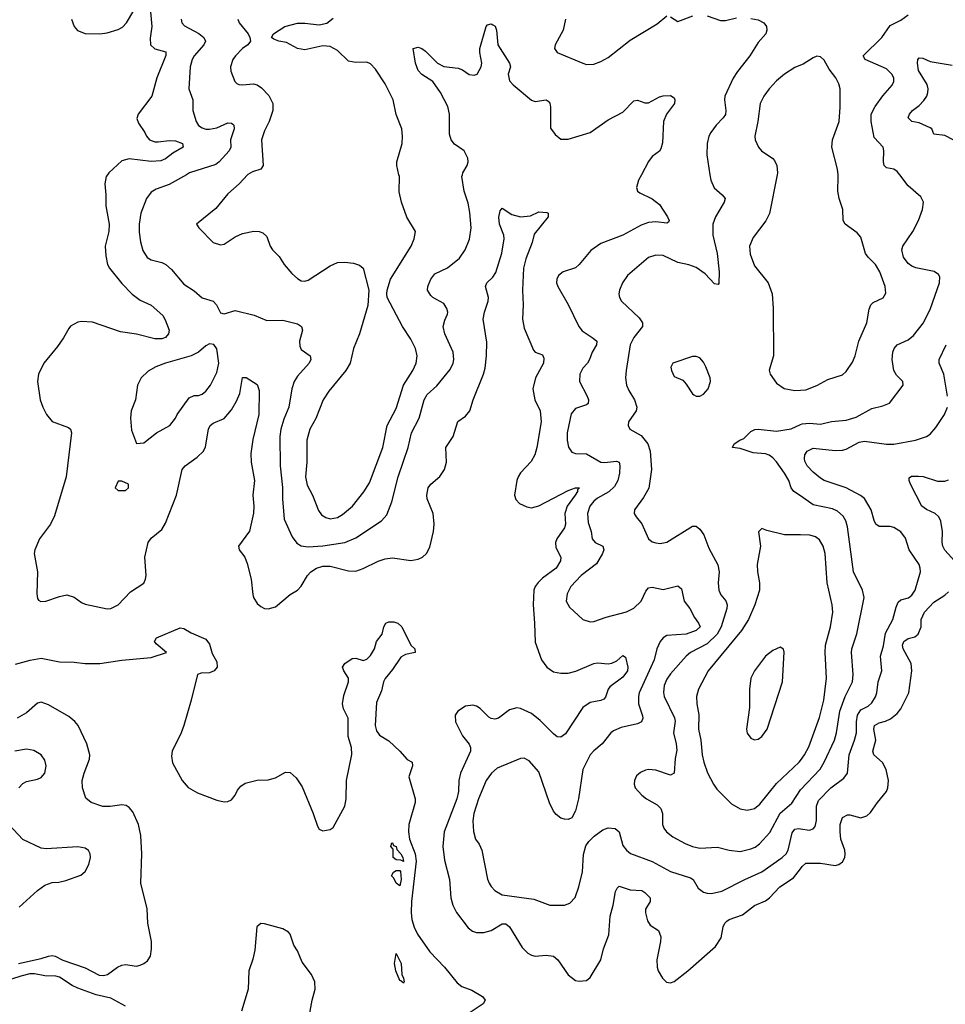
# Model space of a CAD drawing. Header units: inches. Extents: x 1682530 to 1839546, y 640742 to 791647.
# Tile 168 of 256: x 1745732 to 1750792, y 675468 to 680847. Entities that reach past the tile are written whole.
import ezdxf

# ---------------------------------------------------------------- set-up
doc = ezdxf.new("R2010")
doc.units = ezdxf.units.IN
doc.header["$MEASUREMENT"] = 0
for name, color, linetype in [('B7647', 7, 'Continuous'), ('B7648', 7, 'Continuous'), ('B7657', 7, 'Continuous'), ('B7658', 7, 'Continuous')]:
    doc.layers.add(name, color=color, linetype=linetype)

msp = doc.modelspace()

# ---------------------------------------------------------------- linework, layer by layer
at = {"layer": 'B7647', "color": 5}
for points, elevation in [([(1746212.6, 680000), (1746205.7, 679990), (1746197.4, 679950), (1746203.6, 679890), (1746202.3, 679830), (1746221.8, 679730), (1746219, 679690), (1746200.2, 679610), (1746203.4, 679556.6), (1746212.6, 679510), (1746223.6, 679490), (1746290, 679405.5), (1746347.5, 679347.5), (1746390, 679314.2), (1746450, 679287.2), (1746513.7, 679230), (1746527.5, 679207.5), (1746548.4, 679150), (1746545.8, 679130), (1746530, 679110.8), (1746510, 679103), (1746470, 679103.6), (1746370, 679129.8), (1746282.3, 679142.3), (1746130, 679193.7), (1746070, 679198), (1746050, 679195.1), (1746010, 679172), (1745999.9, 679160.1), (1745971.7, 679108.3), (1745938.7, 679061.3), (1745863.8, 678970), (1745834.9, 678910), (1745828.7, 678870), (1745843.8, 678770), (1745858, 678730), (1745878.8, 678690), (1745910, 678651), (1745999.6, 678619.6), (1746010.4, 678610), (1746015.3, 678590), (1745985.8, 678350), (1745922.9, 678137.1), (1745900.3, 678090), (1745840.3, 678010), (1745814.9, 677950), (1745812, 677930), (1745829, 677830), (1745826, 677710), (1745830, 677684.7), (1745835.5, 677675.5), (1745848.5, 677668.5), (1745875.3, 677670), (1745950, 677696), (1745990, 677704.9), (1746030, 677692.8), (1746070, 677663.1), (1746090, 677654.3), (1746210, 677627.4), (1746230, 677630.3), (1746270, 677650.4), (1746338.7, 677721.3), (1746410, 677768.5), (1746420.5, 677790), (1746423, 677810), (1746416.9, 677910), (1746434, 677990), (1746450, 678014), (1746510, 678061.3), (1746530, 678095.5), (1746589.8, 678250), (1746620.8, 678390), (1746636, 678410), (1746702.5, 678457.5), (1746736.1, 678490), (1746747.1, 678512.9), (1746764.2, 678610), (1746773.8, 678630), (1746790, 678643), (1746850, 678668.4), (1746890, 678714.9), (1746917.8, 678762.2), (1746935.7, 678804.3), (1746950, 678892.9), (1746970, 678892.6), (1747030, 678853), (1747042, 678822), (1747039, 678690), (1747006.2, 678553.8), (1746996.6, 678476.6), (1746996.8, 678430), (1747015.8, 678330), (1747006.3, 678250), (1747012.7, 678190), (1747010.1, 678150.1), (1746987.6, 678052.4), (1746927.7, 677970), (1746932.7, 677950), (1746962.6, 677910), (1746975.6, 677875.6), (1746998.4, 677790), (1747005.8, 677705.8), (1747010.3, 677690), (1747030, 677658), (1747050, 677640.5), (1747070.3, 677630.3), (1747090, 677628.5), (1747130, 677638.6), (1747210, 677707.2), (1747250.9, 677730), (1747270, 677751.7), (1747304.6, 677810), (1747323.1, 677830), (1747355.1, 677850), (1747390, 677860.8), (1747430, 677861.5), (1747530, 677835.5), (1747570, 677834.8), (1747610, 677847.8), (1747691.9, 677888.1), (1747730, 677902), (1747770, 677906.4), (1747870, 677892.8), (1747910, 677899), (1747934, 677910), (1747955.8, 677930), (1747974.3, 677965.7), (1747994.8, 678050), (1747997.2, 678090), (1747992.8, 678150), (1747959.8, 678230), (1747958.2, 678250), (1747966, 678290), (1747979.7, 678310), (1748029, 678351), (1748053.8, 678390), (1748066, 678430), (1748062, 678510), (1748101.4, 678570), (1748127.9, 678652.1), (1748170, 678680.9), (1748192.7, 678710), (1748210.7, 678770), (1748267.8, 678910), (1748276.5, 678943.5), (1748284.3, 679010), (1748285.6, 679085.6), (1748266.5, 679210), (1748273.3, 679250), (1748293.1, 679310), (1748294.5, 679330), (1748278, 679390), (1748285.1, 679410), (1748318.8, 679441.2), (1748334.6, 679465.4), (1748368.2, 679571.8), (1748381.5, 679650), (1748379.1, 679670), (1748354.3, 679730), (1748351.8, 679768.2), (1748358, 679802), (1748370, 679818), (1748423.4, 679783.4), (1748470, 679770.3), (1748525.1, 679774.9), (1748570, 679797), (1748614.4, 679794.4), (1748621, 679790), (1748620.7, 679770), (1748545.5, 679674.5), (1748533.7, 679630), (1748499, 679541), (1748486.7, 679490), (1748480.8, 679370), (1748484.8, 679290), (1748481.6, 679210), (1748490, 679162), (1748541.4, 679041.4), (1748550.4, 679030.4), (1748590, 679015.5), (1748598, 678998), (1748595.5, 678970), (1748551.3, 678890), (1748538, 678830), (1748547.6, 678770), (1748578.3, 678710), (1748582.6, 678650), (1748559.3, 678510), (1748547.5, 678470), (1748527.6, 678432.4), (1748470, 678370.9), (1748457.5, 678350), (1748449.2, 678329.2), (1748436.9, 678250), (1748445.3, 678225.3), (1748464.3, 678204.3), (1748504.7, 678184.7), (1748530, 678180.3), (1748570, 678191.3), (1748730, 678275.1), (1748770, 678290.2), (1748792.7, 678290), (1748781.7, 678278.3), (1748782.3, 678270), (1748769.2, 678250), (1748724.6, 678190), (1748712.7, 678150), (1748715.5, 678090), (1748711.3, 678070), (1748668.7, 678010), (1748661.3, 677990), (1748663, 677963), (1748690.9, 677910.9), (1748689.3, 677890), (1748664.6, 677850), (1748590, 677796), (1748567.1, 677772.9), (1748550.1, 677750), (1748542.8, 677730), (1748538.6, 677650), (1748547.3, 677550), (1748550, 677446), (1748584.6, 677350), (1748613.8, 677310), (1748650, 677284.6), (1748690, 677276.6), (1748730, 677277.5), (1748773, 677287), (1748870, 677330.2), (1748890, 677333.6), (1748950, 677328.5), (1748969.1, 677330.9), (1748995.7, 677344.3), (1749030, 677373), (1749044, 677364), (1749057, 677310), (1749054.6, 677290), (1749030, 677254.7), (1748958.3, 677201.7), (1748948.7, 677190), (1748934.9, 677145.1), (1748925.7, 677134.3), (1748910, 677126.9), (1748850, 677116.8), (1748811.4, 677088.6), (1748715.3, 676944.7), (1748690, 676927.4), (1748670, 676929.8), (1748650, 676945.3), (1748577.3, 677017.3), (1748530, 677056.8), (1748470, 677083.5), (1748450, 677088), (1748410, 677077.3), (1748350, 677030.9), (1748330, 677026), (1748310, 677028.4), (1748296.2, 677036.2), (1748250, 677084), (1748230, 677096.8), (1748210, 677102.7), (1748170, 677096), (1748128.2, 677070), (1748111.9, 677048.1), (1748114.3, 677010), (1748153.5, 676933.5), (1748188.4, 676888.4), (1748196.5, 676870), (1748197.2, 676850), (1748141.8, 676730), (1748133.1, 676690), (1748131.2, 676630), (1748121.2, 676590), (1748051.8, 676410), (1748045.6, 676330), (1748054.2, 676254.2), (1748082, 676150), (1748088.5, 676050), (1748099.3, 676010), (1748120.2, 675970), (1748184.5, 675884.5), (1748207.9, 675867.9), (1748230, 675860.6), (1748270, 675859.3), (1748310, 675870.2), (1748370, 675907.2), (1748390, 675907.5), (1748410, 675890.3), (1748478.8, 675778.8), (1748510, 675747.4), (1748530, 675735.6), (1748550, 675731.4), (1748610, 675735.2), (1748650.2, 675730.2), (1748674.3, 675710), (1748730, 675628.7), (1748770, 675598.4), (1748790, 675594.9), (1748830, 675597.3), (1748850, 675614), (1748909.8, 675710), (1748923.8, 675770), (1748953.1, 675846.9), (1748960.2, 675950), (1748977.3, 676010), (1748990, 676084), (1748998.4, 676101.6), (1749010, 676113.1), (1749070, 676092.8), (1749132.4, 676090), (1749150, 676079), (1749178.3, 676050), (1749178.9, 676030), (1749153.5, 675986.5), (1749152.7, 675967.2), (1749163.5, 675923.5), (1749179.1, 675899.1), (1749223.7, 675870), (1749236.5, 675836.5), (1749236.2, 675810), (1749214.7, 675710), (1749217.3, 675670), (1749223.2, 675650), (1749246.5, 675610), (1749268.6, 675588.6), (1749290, 675584.7), (1749310, 675592.3), (1749384.8, 675650), (1749536.3, 675783.7), (1749566.8, 675830), (1749578.6, 675890), (1749587.3, 675910), (1749598.5, 675921.5), (1749610, 675930.1), (1749683.9, 675956.1), (1749750, 676007.7), (1749810, 676033.8), (1749830.4, 676049.6), (1749887.1, 676110), (1749962, 676158), (1750000, 676207.7)], 720), ([(1746643.1, 680000), (1746550, 679946.5), (1746478, 679922), (1746450, 679904.7), (1746424.7, 679870), (1746394, 679790), (1746385, 679730), (1746385.4, 679685.4), (1746392.5, 679632.5), (1746405.3, 679585.3), (1746428.3, 679548.3), (1746450, 679534.6), (1746510, 679520.2), (1746530.1, 679510.1), (1746561.3, 679481.3), (1746630, 679402), (1746685, 679365), (1746730, 679326.5), (1746790.4, 679310), (1746808.7, 679290), (1746830, 679244.9), (1746850, 679240.3), (1746910, 679258), (1747013.4, 679233.4), (1747083.5, 679203.5), (1747170, 679206), (1747250, 679184.6), (1747273.4, 679170), (1747277.7, 679150), (1747262.6, 679090), (1747263.5, 679063.5), (1747270, 679046), (1747320.5, 679010), (1747324.4, 678990), (1747314.9, 678970), (1747250, 678899.7), (1747232.2, 678870), (1747219.2, 678830), (1747203.8, 678730), (1747175.4, 678664.6), (1747159.8, 678610), (1747155, 678570), (1747155.9, 678410), (1747169.3, 678290.7), (1747169.3, 678229.3), (1747178.8, 678118.8), (1747221.6, 678021.6), (1747247.4, 677987.4), (1747270, 677972.3), (1747310, 677967.8), (1747390, 677972.4), (1747510, 677990.2), (1747570, 678015.8), (1747710.7, 678109.3), (1747738.6, 678141.4), (1747767.2, 678212.8), (1747802, 678350), (1747855.9, 678510), (1747874.6, 678590), (1747916.2, 678670), (1747942.6, 678770), (1747960, 678800), (1748012.5, 678847.5), (1748084.6, 678935.4), (1748102.3, 678970), (1748106, 678990), (1748102.3, 679030), (1748056.5, 679130), (1748047.8, 679170), (1748055.4, 679204.6), (1748070, 679238), (1748072.4, 679250), (1748068, 679270), (1748050, 679296.9), (1747990, 679328.7), (1747979.6, 679339.6), (1747962, 679370), (1747962.9, 679390), (1747980.3, 679430), (1748002.3, 679457.7), (1748070, 679491.9), (1748135.6, 679544.4), (1748167.9, 679590), (1748191.3, 679648.7), (1748199.8, 679710), (1748193.6, 679793.6), (1748184, 679844), (1748161.8, 679910), (1748149.8, 679990), (1748152.7, 680000)], 740), ([(1746978.3, 680000), (1746932, 679950), (1746870, 679895.1), (1746804.1, 679815.9), (1746698, 679730), (1746711, 679710), (1746790, 679630.4), (1746830, 679616.4), (1746850, 679620.4), (1746910, 679660.4), (1746950, 679678.7), (1747012.1, 679692.1), (1747042, 679690), (1747062, 679682), (1747082.4, 679662.4), (1747100.7, 679610), (1747114, 679590), (1747150, 679553.4), (1747177.6, 679510), (1747220.5, 679460.5), (1747250, 679432.7), (1747270, 679420.4), (1747290, 679418.7), (1747310, 679424.2), (1747430, 679501.5), (1747470, 679519.6), (1747510, 679523.1), (1747557.2, 679517.2), (1747590, 679506), (1747610.6, 679490), (1747641.3, 679370), (1747635.1, 679284.9), (1747589, 679130), (1747557.2, 679050), (1747539.1, 678970), (1747514.7, 678930), (1747423, 678817), (1747391, 678770), (1747351, 678669), (1747318.2, 678610), (1747302.3, 678550), (1747301.3, 678430), (1747294.3, 678350), (1747304.3, 678304.3), (1747332.5, 678250), (1747365, 678165), (1747381.9, 678141.9), (1747406.6, 678126.6), (1747430, 678120.8), (1747470, 678127.8), (1747496.5, 678143.5), (1747551.6, 678190), (1747613.4, 678266.6), (1747644.1, 678315.9), (1747718.1, 678510), (1747740.7, 678630), (1747790, 678723.1), (1747830.6, 678850), (1747881.5, 678930), (1747899.8, 678970), (1747905.8, 679010), (1747896.8, 679050), (1747870, 679101.3), (1747824.4, 679170), (1747741.2, 679330), (1747739.3, 679350), (1747740.9, 679370), (1747759.6, 679430), (1747872, 679610), (1747889.4, 679650.6), (1747896, 679690), (1747848.2, 679768.2), (1747818.9, 679850), (1747807.2, 679907.2), (1747807.8, 679990), (1747805.6, 680000)], 760), ([(1749131.5, 680000), (1749115.3, 679970), (1749103.8, 679930), (1749110.4, 679910.4), (1749121.7, 679901.7), (1749190, 679869), (1749230, 679836.5), (1749273.6, 679770), (1749282.4, 679750), (1749278.9, 679741.1), (1749270, 679736.2), (1749210, 679742.3), (1749170, 679739.8), (1749130, 679724.8), (1749030, 679669.8), (1748910, 679625.1), (1748853.6, 679586.4), (1748790, 679509.6), (1748770, 679491.5), (1748704, 679470), (1748678, 679450), (1748668.7, 679430), (1748667.2, 679410), (1748674.4, 679390), (1748730, 679290.6), (1748788.9, 679170), (1748807.3, 679147.3), (1748867.8, 679107.8), (1748887.2, 679090), (1748885.5, 679070), (1748861.8, 679030), (1748847.9, 678990), (1748836, 678970), (1748810, 678942.4), (1748793.8, 678910), (1748792.6, 678870), (1748834.7, 678790), (1748841.5, 678770), (1748840.4, 678750), (1748830, 678742), (1748770, 678723.5), (1748746.9, 678693.1), (1748724.6, 678590), (1748724.7, 678550), (1748731.5, 678511.5), (1748750, 678483.8), (1748770, 678477.6), (1748830, 678475.5), (1748910, 678430.2), (1748930, 678427.7), (1748995.2, 678435.2), (1749009, 678429), (1749013.7, 678410), (1749010.8, 678370), (1749001.9, 678330), (1748983.3, 678296.7), (1748953.2, 678266.8), (1748890, 678232.9), (1748870, 678216.8), (1748849.5, 678190), (1748836.3, 678150), (1748840.5, 678100.5), (1748856.9, 678050), (1748862.6, 678010), (1748877.3, 677990), (1748920.4, 677970), (1748926, 677950), (1748918.6, 677930), (1748885.2, 677874.8), (1748801.1, 677810), (1748744.6, 677750), (1748724.2, 677710), (1748720.3, 677670), (1748738, 677638), (1748810, 677570.6), (1748850, 677557.1), (1748870, 677558.4), (1748937.4, 677582.6), (1749050, 677612.2), (1749090, 677632.4), (1749128.7, 677670), (1749155.5, 677724.5), (1749170, 677742.8), (1749190, 677746), (1749250, 677734), (1749330, 677754.6), (1749350, 677737.3), (1749364.6, 677670), (1749396.5, 677630), (1749420.5, 677580.5), (1749443.1, 677550), (1749452, 677530), (1749430.4, 677510), (1749375.5, 677490), (1749270, 677482.2), (1749250.1, 677469.9), (1749233.4, 677450), (1749215.2, 677410), (1749200.1, 677350), (1749119.5, 677170), (1749114.3, 677150), (1749115.1, 677110), (1749136.7, 677043.3), (1749138.2, 677030), (1749132, 677010), (1749110, 676999.7), (1749020.5, 676979.5), (1748978.8, 676961.2), (1748963.1, 676950), (1748917.1, 676890), (1748870, 676853), (1748850.2, 676829.8), (1748810.3, 676750), (1748787.6, 676590), (1748770, 676524), (1748750, 676486), (1748730, 676478), (1748710, 676479.5), (1748690, 676485.1), (1748664.4, 676504.4), (1748650, 676522), (1748627.7, 676567.7), (1748570, 676736.9), (1748518.2, 676798.2), (1748490, 676812.6), (1748470, 676811.1), (1748342, 676758), (1748311.7, 676730), (1748282.8, 676690), (1748240.2, 676590), (1748215.2, 676510), (1748210.2, 676470.2), (1748212.1, 676412.1), (1748224, 676370), (1748243.1, 676343.1), (1748257.7, 676310), (1748290, 676151.3), (1748298.4, 676130), (1748310.3, 676110.3), (1748330.5, 676090), (1748370, 676066.5), (1748542.5, 676042.5), (1748630, 676008.4), (1748710, 676008.4), (1748739.4, 676020.6), (1748768.5, 676051.6), (1748788.2, 676110), (1748808.5, 676191.6), (1748813.7, 676286.3), (1748826.6, 676333.4), (1748842.6, 676357.4), (1748873.1, 676386.9), (1748919.3, 676420.7), (1748950, 676432.4), (1748987.3, 676427.3), (1749010.1, 676410.1), (1749030, 676335.5), (1749048.8, 676310), (1749071.1, 676291.1), (1749190, 676248.6), (1749290, 676192.6), (1749399.2, 676159.2), (1749414, 676150), (1749442, 676102), (1749470, 676080.4), (1749490, 676074), (1749513.5, 676073.5), (1749570, 676085.5), (1749696.3, 676150), (1749789.4, 676190.6), (1749900.3, 676270), (1749922.2, 676290), (1749932.9, 676310), (1749955.2, 676404.8), (1749970, 676424.5), (1749990, 676427.2), (1750000, 676425.8)], 740), ([(1749505.7, 680000), (1749510.3, 679970), (1749529.2, 679929.2), (1749573, 679890), (1749588.7, 679870), (1749583.2, 679850), (1749535.2, 679770), (1749522, 679730), (1749522, 679670), (1749544.7, 679570), (1749556.3, 679470), (1749553.6, 679406.4), (1749550, 679400.9), (1749530, 679404.7), (1749479.4, 679459.3), (1749430, 679492.9), (1749390, 679507.3), (1749330, 679520.3), (1749250, 679558), (1749210, 679559.7), (1749170, 679548.4), (1749054.6, 679450), (1749027.2, 679410), (1749010.3, 679370), (1749006.7, 679350), (1749010.3, 679330), (1749022.4, 679310), (1749118.2, 679218.2), (1749137.7, 679190), (1749136.1, 679170), (1749089.2, 679110), (1749070.2, 679070), (1749046.7, 678930), (1749044.7, 678890), (1749050.2, 678850), (1749061.3, 678821.3), (1749092.4, 678770), (1749106.3, 678730), (1749102, 678710), (1749059.5, 678650), (1749058.4, 678630), (1749068, 678610), (1749130, 678574.6), (1749166.7, 678530), (1749179.7, 678490), (1749186.9, 678390), (1749172.4, 678287.6), (1749142.8, 678237.2), (1749093.4, 678170), (1749090.7, 678150), (1749102, 678130), (1749133.5, 678093.5), (1749170, 678010.8), (1749190, 677993.4), (1749210, 677988), (1749234.2, 677985.8), (1749270, 677993), (1749410, 678080.4), (1749430, 678079.3), (1749450, 678063.8), (1749471.9, 678031.9), (1749499.1, 677959.1), (1749549.3, 677869.3), (1749555.9, 677830), (1749551.2, 677770), (1749553.8, 677730), (1749565, 677705), (1749591.8, 677671.8), (1749599.2, 677650), (1749597.7, 677630), (1749567, 677530), (1749544.5, 677490), (1749490, 677437.8), (1749399.6, 677390), (1749375.5, 677370), (1749290, 677272.7), (1749270, 677244.2), (1749255.3, 677210), (1749250.8, 677170.8), (1749254.6, 677150), (1749312.5, 677032.5), (1749315.4, 677015.4), (1749306.6, 676950), (1749321.1, 676890), (1749323.9, 676856.1), (1749315.2, 676810), (1749310.2, 676729.8), (1749290, 676719.7), (1749210, 676746.4), (1749170, 676751), (1749152.8, 676747.2), (1749125.2, 676734.7), (1749104.9, 676715.1), (1749092.7, 676690), (1749092.2, 676670), (1749097.6, 676650), (1749132.4, 676610), (1749158, 676590), (1749216.7, 676556.7), (1749237.4, 676537.4), (1749246, 676510), (1749246.7, 676450), (1749253.4, 676430), (1749267.2, 676410), (1749303.1, 676383.1), (1749370, 676345.5), (1749410, 676329.1), (1749450, 676320.2), (1749546.8, 676326.8), (1749610.2, 676310.2), (1749670, 676303.2), (1749730, 676317.1), (1749753.1, 676326.9), (1749776.3, 676343.7), (1749833.4, 676406.6), (1749890, 676511), (1749953.6, 676566.4), (1750000, 676639.1)], 760), ([(1749873.8, 680000), (1749831.8, 679788.2), (1749811.1, 679748.9), (1749742.2, 679657.8), (1749721.1, 679610), (1749725.7, 679565.7), (1749750, 679502.8), (1749823.8, 679410), (1749845.7, 679350), (1749851.5, 679270), (1749852.9, 679010), (1749828.6, 678931.4), (1749835.5, 678910), (1749870, 678862), (1749911.7, 678831.7), (1749970, 678820.9), (1750000, 678823.1)], 780), ([(1750000, 678244.8), (1749963.9, 678270), (1749949.3, 678289.3), (1749936.5, 678330), (1749912.3, 678370), (1749870, 678430.8), (1749850, 678453.6), (1749830, 678467.8), (1749810, 678475), (1749741, 678481), (1749670, 678504.5), (1749628.7, 678510), (1749638, 678530), (1749668.7, 678550), (1749690, 678558), (1749730, 678596.3), (1749751.3, 678608.7), (1749770, 678610.3), (1749870, 678598.3), (1749950, 678612.5), (1750000, 678634.7)], 760), ([(1750000, 678031.7), (1749912.4, 678032.4), (1749816, 678056), (1749790, 678068), (1749771.3, 678048.7), (1749782.4, 677970), (1749763.9, 677870), (1749764.7, 677830), (1749776.2, 677770), (1749776.8, 677730), (1749751.6, 677650), (1749716.3, 677570), (1749677.9, 677510), (1749495.6, 677290), (1749442.2, 677190), (1749431.9, 677150), (1749434, 677110), (1749445, 677050), (1749443.5, 676970), (1749455, 676910), (1749463, 676830), (1749471.6, 676790), (1749492.5, 676732.5), (1749525, 676670), (1749543.6, 676643.6), (1749623.4, 676563.4), (1749670, 676535.2), (1749710, 676528.2), (1749750, 676538), (1749779.2, 676560.8), (1749870, 676674), (1749992.8, 676790), (1750000, 676799.9)], 780), ([(1745710, 677325.4), (1745790, 677348.6), (1745850, 677358.3), (1745950, 677338.5), (1746030, 677336.6), (1746090, 677329.5), (1746170, 677329.1), (1746290, 677347.3), (1746450, 677363.2), (1746534.3, 677390), (1746477.9, 677437.9), (1746469.9, 677450), (1746479.6, 677470), (1746610, 677523.6), (1746630, 677521.3), (1746670, 677497.1), (1746750, 677463), (1746770, 677434.4), (1746784.7, 677384.7), (1746810, 677338), (1746812.1, 677310), (1746795, 677290), (1746770, 677278.1), (1746723.4, 677276.7), (1746704, 677270), (1746670.2, 677130), (1746629.2, 676990), (1746615, 676950), (1746566, 676850), (1746562.5, 676822.5), (1746567.4, 676787.4), (1746620.7, 676690), (1746652.9, 676652.9), (1746703.3, 676623.3), (1746810, 676583.5), (1746850, 676574.2), (1746870, 676576.2), (1746890, 676585), (1746910, 676609.3), (1746922.8, 676637.2), (1746940.3, 676659.7), (1746964, 676676), (1747030, 676692.4), (1747090, 676693.3), (1747130, 676705.3), (1747184.7, 676735.3), (1747210, 676733.5), (1747244.1, 676704.1), (1747276.6, 676656.6), (1747336.9, 676510), (1747360, 676440), (1747370, 676424.7), (1747390, 676415.4), (1747430, 676422.3), (1747445.7, 676434.3), (1747509.8, 676550), (1747517.4, 676590), (1747518.4, 676690), (1747547.4, 676832.6), (1747546.6, 676870), (1747528.1, 676930), (1747527.5, 677030), (1747502.1, 677082.1), (1747496.1, 677110), (1747504.6, 677155.4), (1747529.4, 677230), (1747529.3, 677250), (1747504.5, 677290), (1747497.4, 677310), (1747509.7, 677330), (1747550, 677356.6), (1747570, 677358.4), (1747610, 677346.7), (1747630, 677354), (1747650, 677373.6), (1747671.2, 677408.8), (1747682.7, 677450), (1747713, 677490), (1747723, 677530), (1747734.5, 677550), (1747750, 677556.8), (1747776.9, 677556.9), (1747799.2, 677550), (1747820.9, 677530), (1747870.3, 677430.3), (1747892.4, 677410), (1747893.4, 677390), (1747840.4, 677379.6), (1747815.1, 677365), (1747770, 677297.2), (1747730, 677248.4), (1747720.8, 677230), (1747710, 677180.7), (1747683.4, 677116.6), (1747676.3, 676990), (1747682.6, 676962.6), (1747698.4, 676938.4), (1747750, 676906.2), (1747811.1, 676851.1), (1747850, 676805.5), (1747877.6, 676790), (1747879.5, 676770), (1747858.6, 676710), (1747894.8, 676590), (1747893.3, 676570), (1747860.1, 676450), (1747856.9, 676410), (1747863.1, 676370), (1747894.7, 676290), (1747899.7, 676250), (1747874.9, 676030), (1747872, 675970), (1747876.7, 675930), (1747888.6, 675888.6), (1747906.8, 675850), (1747974, 675754), (1748054, 675670), (1748124.2, 675584.2), (1748150, 675565.2), (1748204, 675544), (1748262, 675510), (1748277.6, 675490), (1748265.7, 675470), (1748184.6, 675415.4)], 680), ([(1745726, 675690), (1745850, 675717.2), (1745890, 675731), (1745910, 675733.7), (1745926.8, 675730), (1745968.5, 675708.5), (1746090, 675667.1), (1746166.2, 675626.2), (1746190, 675624.2), (1746212.7, 675630), (1746266, 675670), (1746290, 675682.1), (1746310, 675685.9), (1746370, 675676.8), (1746390, 675680.6), (1746411.3, 675690), (1746430, 675704.9), (1746447.3, 675730), (1746452.9, 675770), (1746451.8, 675810), (1746432.9, 675910), (1746429.8, 675990), (1746394.9, 676130), (1746400.5, 676290), (1746395.1, 676390), (1746381.6, 676450), (1746350, 676518.9), (1746330, 676543.6), (1746313.5, 676553.5), (1746290, 676557.7), (1746227.5, 676547.5), (1746187.4, 676547.4), (1746122.4, 676570), (1746093.6, 676593.6), (1746075, 676650), (1746073.7, 676690), (1746083.8, 676730), (1746113.5, 676806.5), (1746115.5, 676830), (1746099.3, 676890), (1746051.1, 676991.1), (1746033.4, 677013.4), (1745999.9, 677039.9), (1745890, 677103.1), (1745850, 677117.8), (1745830, 677112.7), (1745770, 677059.5), (1745718.6, 677030)], 680), ([(1745727.3, 676650), (1745750, 676673.1), (1745770, 676684.4), (1745830, 676697.2), (1745850, 676707.1), (1745870, 676730.6), (1745876.8, 676770), (1745870, 676800.7), (1745849.7, 676830), (1745810, 676853.5), (1745770, 676862.3), (1745704.9, 676850)], 720), ([(1745730, 675997.6), (1745830, 676089), (1745870, 676118.7), (1745910, 676132.4), (1745945.4, 676134.6), (1745984.5, 676144.5), (1746067, 676173), (1746090, 676193), (1746110, 676230.8), (1746119.1, 676270), (1746116.9, 676290), (1746108.5, 676308.4), (1746090, 676320.5), (1746050, 676328.6), (1745877.1, 676317.1), (1745850, 676321.1), (1745748.4, 676368.4), (1745673.6, 676450)], 720), ([(1747310, 675370.4), (1747331.2, 675490), (1747347.4, 675550), (1747345.5, 675590), (1747327.8, 675630), (1747277.1, 675697.1), (1747250, 675759.7), (1747230.8, 675790), (1747211.1, 675850), (1747201.8, 675861.8), (1747170, 675879.5), (1747070, 675907.4), (1747050, 675908.2), (1747029.4, 675890), (1747016.7, 675763.3), (1747006.5, 675713.5), (1746985.6, 675650), (1746980.3, 675550), (1746944.9, 675430)], 680), ([(1746310, 675456.5), (1746230, 675500.6), (1746150, 675519.9), (1746050, 675556.2), (1746019.8, 675570), (1745950, 675615.7), (1745930, 675622.2), (1745870, 675623.1), (1745813.9, 675633.9), (1745786.6, 675633.4), (1745737.7, 675622.2), (1745630, 675587.4)], 680)]:
    msp.add_lwpolyline(points, dxfattribs=dict(at, elevation=elevation))
for points, elevation in [([(1746770, 679075.6), (1746750, 679065.6), (1746709.1, 679030.9), (1746670, 679009.7), (1746530, 678969.8), (1746476.3, 678950), (1746433.9, 678926.1), (1746395.5, 678890), (1746376.4, 678850), (1746364.4, 678770), (1746341.3, 678710), (1746337.1, 678670), (1746344.1, 678604.1), (1746370, 678532), (1746410, 678536), (1746479.3, 678590), (1746552.3, 678630), (1746584.5, 678670), (1746593.6, 678690), (1746659.3, 678780.7), (1746686, 678794), (1746710, 678793.8), (1746730, 678800.3), (1746750, 678817.6), (1746774.3, 678850), (1746810, 678918.8), (1746820.3, 678970), (1746810, 679049), (1746793.3, 679073.3)], 740), ([(1749430, 679007), (1749410, 679007), (1749302, 678970), (1749291.3, 678948.7), (1749294.8, 678930), (1749310, 678898), (1749356.7, 678876.7), (1749376.5, 678856.5), (1749410, 678802.8), (1749417.5, 678797.5), (1749430, 678790.7), (1749450, 678790.7), (1749470, 678800.7), (1749496, 678830), (1749509.1, 678870.9), (1749506, 678890), (1749482.9, 678950), (1749470, 678976), (1749450, 678999.3)], 780), ([(1746290, 678326), (1746270, 678326), (1746254, 678290), (1746270, 678274), (1746310, 678274), (1746326, 678290), (1746326, 678310)], 740), ([(1749890, 677418.9), (1749850, 677400.8), (1749810, 677368.8), (1749750, 677288.9), (1749730, 677249.6), (1749721.7, 677190), (1749721.1, 677090), (1749705.2, 676970), (1749710, 676948.8), (1749730, 676921.8), (1749750, 676912.1), (1749770, 676916), (1749790, 676930.2), (1749818.4, 676970), (1749901.7, 677230), (1749912.2, 677392.2), (1749908.3, 677408.3)], 820), ([(1747830, 676248), (1747815.3, 676255.3), (1747790, 676256), (1747773.2, 676270), (1747774.6, 676314.6), (1747761.2, 676330), (1747766, 676350), (1747770.2, 676350.2), (1747775.9, 676335.9), (1747790, 676330.4), (1747793.4, 676313.4), (1747815.8, 676290), (1747826.8, 676270)], 660), ([(1747810, 676114.5), (1747790, 676129.5), (1747777.2, 676157.2), (1747765.2, 676170), (1747776, 676190), (1747790, 676198.4), (1747810, 676198.8), (1747813, 676193), (1747817.5, 676150)], 660), ([(1747830, 675582.7), (1747816.5, 675596.5), (1747810, 675597.2), (1747787.6, 675650), (1747782, 675690), (1747790, 675744.7), (1747816.9, 675690), (1747820.5, 675630), (1747830, 675611), (1747833.7, 675590)], 660)]:
    msp.add_lwpolyline(points, close=True, dxfattribs=dict(at, elevation=elevation))
at = {"layer": 'B7648', "color": 5}
for points, elevation in [([(1746014.7, 680850), (1746030.2, 680810.2), (1746048.5, 680788.5), (1746090, 680772.4), (1746170, 680769.2), (1746210, 680774.9), (1746270, 680793.8), (1746293.4, 680806.6), (1746315.6, 680830), (1746390, 680957.8)], 720), ([(1746446, 680910), (1746454.1, 680810), (1746445.4, 680745.4), (1746447.8, 680710), (1746470, 680688.1), (1746530.9, 680670.9), (1746531.3, 680651.3), (1746482.4, 680530), (1746455.2, 680430), (1746380.5, 680330), (1746373, 680307), (1746381.6, 680281.6), (1746417.1, 680230), (1746425.3, 680210), (1746442.6, 680190), (1746470, 680180.1), (1746490, 680178.9), (1746550, 680186.5), (1746584.5, 680184.5), (1746622, 680170), (1746624.9, 680150), (1746570, 680118.5), (1746530, 680086.8), (1746504.1, 680075.9), (1746450, 680071.9), (1746330, 680086), (1746290, 680076.3), (1746219.5, 680010), (1746212.6, 680000)], 720), ([(1746615.5, 680850), (1746618.5, 680830), (1746633.1, 680813.1), (1746712.2, 680772.2), (1746739.5, 680750), (1746747.1, 680730), (1746739.3, 680710), (1746686.8, 680650), (1746675.2, 680630), (1746664.7, 680590), (1746656.5, 680470), (1746678.8, 680410), (1746679.1, 680350), (1746696.3, 680290), (1746710, 680268.6), (1746730, 680255.3), (1746750, 680249.5), (1746770, 680248.8), (1746810, 680256.8), (1746870, 680282.7), (1746890, 680281.8), (1746896.8, 680276.8), (1746903.2, 680270), (1746904.1, 680250), (1746885, 680190), (1746886.2, 680150), (1746877.3, 680130), (1746823.2, 680070), (1746804.4, 680055.6), (1746660.5, 680010), (1746643.1, 680000)], 740), ([(1746924, 680850), (1746931.8, 680830), (1746981.6, 680770), (1746990.7, 680750), (1746993.4, 680730), (1746979.3, 680710), (1746950, 680689.7), (1746911.8, 680650), (1746897.4, 680630), (1746884.9, 680590), (1746885.7, 680565.7), (1746908.2, 680510), (1746919, 680499), (1746930, 680492.7), (1746950, 680490.3), (1747010, 680496.5), (1747031.1, 680491.1), (1747054.9, 680474.9), (1747093.2, 680433.2), (1747116.5, 680390), (1747115.2, 680350), (1747095.5, 680290), (1747070, 680239.5), (1747053.4, 680190), (1747062.8, 680050), (1747050.1, 680029.9), (1747004.6, 680015.4), (1746979.1, 680000.9), (1746978.3, 680000)], 760), ([(1747805.6, 680000), (1747794.7, 680050), (1747794.7, 680070), (1747822.9, 680170), (1747825.1, 680210), (1747820.7, 680250), (1747790, 680328.7), (1747774.7, 680410), (1747730, 680496), (1747677, 680577), (1747650, 680605.1), (1747630, 680614.3), (1747570, 680612.8), (1747530, 680620.7), (1747470, 680678.4), (1747430, 680699.7), (1747390, 680705.1), (1747290, 680683.1), (1747250, 680689), (1747190, 680721.7), (1747148, 680730), (1747120.7, 680740.7), (1747108, 680750), (1747119, 680770), (1747181.2, 680810), (1747250, 680828.7), (1747290, 680828.8), (1747370, 680818.3), (1747411.8, 680828.2), (1747445.3, 680854.7)], 760), ([(1748716.5, 680850), (1748702.7, 680790), (1748659.5, 680710), (1748655.8, 680690), (1748670, 680667), (1748810, 680608.8), (1748830, 680603.1), (1748870, 680604.2), (1748910, 680618.7), (1748950, 680641.1), (1749070, 680734.9), (1749216.5, 680823.5), (1749270, 680867.3)], 760), ([(1749290, 680862.8), (1749330, 680837.3), (1749411.2, 680868.8)], 760), ([(1749730, 680854.4), (1749770, 680846.7), (1749800.5, 680830), (1749814, 680810), (1749817, 680790), (1749810.3, 680770), (1749770, 680722.4), (1749722.8, 680650), (1749655.5, 680564.5), (1749632.8, 680527.2), (1749587.6, 680430), (1749585, 680410), (1749592.4, 680350), (1749590.1, 680329.9), (1749578.6, 680310), (1749540.2, 680270), (1749510.2, 680230), (1749500.2, 680210), (1749490.2, 680170), (1749489.2, 680109.2), (1749505.7, 680000)], 760), ([(1749490, 680868.7), (1749562.9, 680842.9), (1749590, 680843.1), (1749650, 680856.4)], 760), ([(1748152.7, 680000), (1748155.5, 680010), (1748178.9, 680050), (1748184.4, 680070), (1748182.9, 680090), (1748161.7, 680130), (1748110, 680166.2), (1748090.6, 680190.6), (1748081.9, 680221.9), (1748081.1, 680330), (1748071.9, 680371.9), (1748032.8, 680450), (1747989.9, 680509.9), (1747930, 680548), (1747909.8, 680570), (1747895.9, 680610), (1747883.7, 680690), (1747910, 680696.5), (1747930, 680688.9), (1747950, 680675.6), (1748016.9, 680610), (1748050, 680591), (1748130, 680582.6), (1748153.6, 680573.6), (1748190, 680546.9), (1748216.6, 680543.4), (1748232.8, 680550), (1748255, 680590), (1748258.5, 680610), (1748247.7, 680667.7), (1748248.2, 680690), (1748283.1, 680810), (1748290, 680819.5), (1748310, 680823.7), (1748319.4, 680819.4), (1748331.2, 680811.2), (1748339.6, 680790), (1748346.5, 680710), (1748409, 680610), (1748414.9, 680590), (1748402.4, 680550), (1748410, 680513.4), (1748430, 680490.4), (1748530, 680407), (1748550, 680399.5), (1748610, 680408.5), (1748621.4, 680401.4), (1748630, 680390.7), (1748634.4, 680370), (1748634.4, 680254.4), (1748659.9, 680219.9), (1748690, 680194), (1748730, 680194.9), (1748850, 680230.4), (1748950, 680300.5), (1749030, 680341.6), (1749090, 680404), (1749110, 680407.7), (1749150, 680392.7), (1749170, 680392.7), (1749230, 680425.5), (1749250, 680430.4), (1749290, 680433), (1749310, 680421), (1749314.4, 680410), (1749312, 680390), (1749268.8, 680330), (1749251.8, 680290), (1749245.9, 680174.2), (1749237.7, 680142.3), (1749230, 680129.3), (1749190, 680099.5), (1749170, 680071.6), (1749131.5, 680000)], 740), ([(1750000, 680598), (1749970, 680586.3), (1749912.4, 680550), (1749870, 680513), (1749830, 680469.6), (1749799.6, 680430), (1749780.2, 680390), (1749768, 680290), (1749750.4, 680210.4), (1749752.4, 680190), (1749770.3, 680150.3), (1749788, 680130), (1749849, 680089), (1749858.2, 680078.2), (1749871.2, 680051.2), (1749875.8, 680010), (1749873.8, 680000)], 780)]:
    msp.add_lwpolyline(points, dxfattribs=dict(at, elevation=elevation))
at = {"layer": 'B7657', "color": 5}
for points, elevation in [([(1750000, 678823.1), (1750030, 678825.3), (1750090, 678848.9), (1750150, 678882), (1750230, 678906), (1750250, 678924.4), (1750284.4, 678975.6), (1750300.3, 679010), (1750320.3, 679090), (1750362.9, 679190), (1750375.4, 679264.6), (1750385.4, 679290), (1750398.2, 679301.8), (1750453.3, 679326.7), (1750467.8, 679352.2), (1750464, 679390), (1750433.8, 679470), (1750410, 679509.6), (1750369.8, 679549.8), (1750355.8, 679570), (1750330, 679659.3), (1750310, 679682.9), (1750244, 679730), (1750233.2, 679750), (1750232, 679810), (1750211.5, 679870), (1750205.1, 679910), (1750207.1, 679990), (1750206.1, 680000)], 780), ([(1750000, 678634.7), (1750010, 678639.2), (1750050, 678642.4), (1750110, 678637.6), (1750170, 678652.2), (1750250, 678659.3), (1750305.3, 678674.7), (1750390, 678723.6), (1750450, 678737.4), (1750487.3, 678752.8), (1750562.7, 678850), (1750559.3, 678870), (1750525.3, 678905.3), (1750511.1, 678931.1), (1750501.1, 678990), (1750504.8, 679030), (1750512.8, 679050), (1750530, 679070.3), (1750590, 679098), (1750619, 679121), (1750672.7, 679190), (1750711.6, 679270), (1750760.5, 679410), (1750762.9, 679442.9), (1750755.4, 679455.4), (1750730.9, 679470.9), (1750630.7, 679490.7), (1750610, 679499.8), (1750590, 679514.7), (1750563.5, 679550), (1750554.8, 679590), (1750559.8, 679610), (1750614.2, 679690), (1750645.3, 679750), (1750668.5, 679810), (1750672.8, 679850), (1750658.7, 679878.7), (1750590, 679939.7), (1750543.6, 680000)], 760), ([(1750804.5, 678790), (1750784.1, 678910), (1750758.9, 678970), (1750758.8, 678990), (1750796.4, 679070)], 740), ([(1750000, 676425.8), (1750050, 676418.9), (1750070, 676426.3), (1750080.5, 676439.5), (1750088.6, 676471.4), (1750088.3, 676550), (1750099.8, 676580.2), (1750166.2, 676650), (1750237.5, 676702.5), (1750257.3, 676730), (1750266.6, 676830), (1750296.7, 676910), (1750306.7, 676950), (1750306, 677010), (1750312.6, 677047.4), (1750330, 677075.6), (1750370, 677097.1), (1750390, 677114.7), (1750410, 677147.4), (1750417.2, 677170), (1750426, 677230), (1750444.5, 677290), (1750438.8, 677370), (1750454.2, 677425.8), (1750464.9, 677495.1), (1750506.2, 677570), (1750523, 677637), (1750534.6, 677665.4), (1750550, 677678.2), (1750591.6, 677688.4), (1750610, 677702.8), (1750627.4, 677730), (1750655.9, 677830), (1750655.5, 677850), (1750648.6, 677870), (1750594.2, 677950), (1750574, 678014), (1750550, 678049.6), (1750510, 678073), (1750490, 678077.4), (1750430, 678078.3), (1750411.8, 678090), (1750402.5, 678110), (1750387.5, 678170), (1750351, 678231), (1750328.1, 678248.1), (1750250, 678289.4), (1750130, 678329.8), (1750110, 678342.6), (1750070, 678375.1), (1750037.6, 678410), (1750024.6, 678435.4), (1750021.7, 678450), (1750025.1, 678470), (1750036.9, 678490), (1750070, 678505.2), (1750190, 678494.2), (1750230, 678494.7), (1750250, 678500.7), (1750321.5, 678538.5), (1750350, 678545.1), (1750470, 678527.8), (1750510, 678528.6), (1750629.2, 678550), (1750690, 678570.3), (1750710, 678583.1), (1750740.8, 678619.2), (1750788.7, 678690), (1750804, 678730)], 740), ([(1750860.4, 677870), (1750790, 677948.6), (1750778.5, 677970), (1750774.8, 677990), (1750777.4, 678050), (1750767.1, 678107.1), (1750757.5, 678130), (1750736.8, 678150), (1750690, 678170.7), (1750663.5, 678190), (1750602.6, 678310), (1750595.1, 678330), (1750595.5, 678344.5), (1750607.1, 678352.9), (1750646.1, 678353.9), (1750670.7, 678350.7), (1750750, 678325.5), (1750790, 678324.9), (1750810, 678333.7)], 720), ([(1750000, 676639.1), (1750000.3, 676639.7), (1750107.8, 676752.2), (1750130.5, 676790), (1750185.8, 676910), (1750198.2, 676950), (1750215.4, 677070), (1750244.5, 677150), (1750285.4, 677230), (1750289.1, 677269.1), (1750279.8, 677390), (1750282.2, 677410), (1750309, 677491), (1750348.6, 677690), (1750340.4, 677730), (1750290.9, 677830), (1750256.8, 678076.8), (1750248.8, 678108.8), (1750234.5, 678134.5), (1750202.3, 678162.3), (1750175.4, 678175.4), (1750070, 678195.9), (1750000, 678244.8)], 760), ([(1750000, 676799.9), (1750021.8, 676830), (1750045.8, 676874.2), (1750105.3, 677034.7), (1750128.2, 677130), (1750142.5, 677250), (1750135.8, 677390), (1750138, 677430), (1750164, 677530), (1750176.7, 677610), (1750174.4, 677650), (1750147.1, 677770), (1750136.1, 677930), (1750125.2, 677970), (1750104.8, 678004.8), (1750082.3, 678022.3), (1750051.3, 678031.3), (1750000, 678031.7)], 780), ([(1750000, 676207.7), (1750010, 676220.8), (1750030, 676238.8), (1750110, 676238.5), (1750190, 676226.8), (1750210, 676231.4), (1750230, 676246.3), (1750242.8, 676270), (1750244.8, 676290), (1750242.6, 676310), (1750221.7, 676370), (1750217, 676410), (1750217.8, 676450), (1750230, 676488), (1750257.4, 676502.6), (1750270, 676503.1), (1750330, 676485.8), (1750363, 676497), (1750383.8, 676516.2), (1750420.8, 676570), (1750470.6, 676630), (1750478.4, 676650), (1750481.6, 676690), (1750469.9, 676749.9), (1750448.5, 676788.5), (1750400.7, 676830), (1750396.3, 676850), (1750413.2, 676910), (1750401.7, 676970), (1750404.6, 676990), (1750430, 677005.9), (1750465.8, 677014.2), (1750493.3, 677026.7), (1750530, 677056.1), (1750550, 677081.1), (1750593.7, 677170), (1750609.9, 677290), (1750606, 677330), (1750562.6, 677410), (1750559, 677430), (1750564.8, 677450), (1750590, 677465.4), (1750625.1, 677474.9), (1750643.1, 677490), (1750660.8, 677530), (1750660.3, 677570), (1750678.1, 677610), (1750730, 677665), (1750790, 677703.6), (1750810, 677722)], 720)]:
    msp.add_lwpolyline(points, dxfattribs=dict(at, elevation=elevation))
at = {"layer": 'B7658', "color": 5}
for points, elevation in [([(1750543.6, 680000), (1750530, 680017.7), (1750510, 680030.9), (1750470, 680038), (1750458.9, 680050), (1750454.2, 680070), (1750456.9, 680130), (1750453, 680150), (1750404.1, 680204.1), (1750387.4, 680290), (1750386.5, 680330), (1750408, 680372), (1750450, 680430.4), (1750501.6, 680490), (1750511.1, 680510), (1750511.1, 680530), (1750500.5, 680550), (1750470, 680579.1), (1750355.1, 680630), (1750343.6, 680650), (1750444.8, 680750), (1750490, 680814.9), (1750550, 680843.6), (1750590, 680873.7)], 760), ([(1750206.1, 680000), (1750203.1, 680030), (1750172.7, 680150), (1750176.5, 680190), (1750211.9, 680290), (1750217.8, 680370), (1750216.8, 680470), (1750210, 680497.2), (1750194.3, 680530), (1750157.5, 680577.5), (1750130, 680626), (1750110, 680644.5), (1750090, 680647), (1750070, 680639.5), (1750015.8, 680604.2), (1750000, 680598)], 780), ([(1750835.1, 680190), (1750790, 680214.8), (1750730, 680221.2), (1750718, 680250), (1750710, 680257), (1750650, 680283.5), (1750610, 680291.6), (1750589.7, 680310), (1750595.8, 680330), (1750612.6, 680350), (1750650, 680378), (1750674.5, 680405.5), (1750690.5, 680429.5), (1750697.3, 680450), (1750698.9, 680470), (1750693.4, 680493.4), (1750645.5, 680570), (1750639.8, 680610), (1750643, 680630), (1750650, 680639.3), (1750670, 680637), (1750710, 680618.9), (1750830, 680598.9)], 740)]:
    msp.add_lwpolyline(points, dxfattribs=dict(at, elevation=elevation))

doc.saveas('drawing.dxf')
